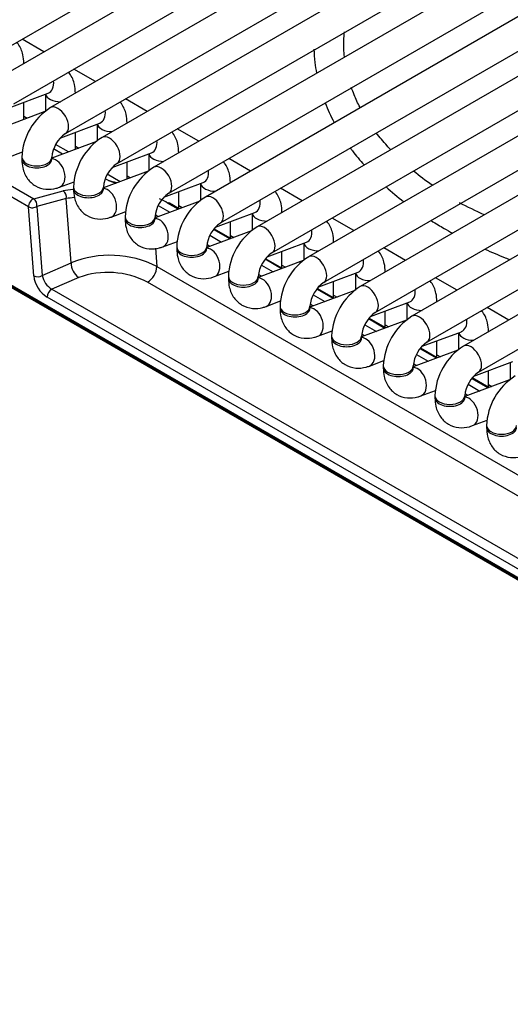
# Model space of a CAD drawing. Header units: millimetres. Extents: x 0 to 200, y 0 to 287.
# Tile 20 of 78: x 156.36 to 158.41, y 85 to 89.12. Entities that reach past the tile are written whole.
import ezdxf

# ---------------------------------------------------------------- set-up
doc = ezdxf.new("R2010")
doc.units = ezdxf.units.MM
doc.layers.add('148.255_BW4C_CTM', color=7, linetype='Continuous')
doc.layers.add('Standard', color=7, linetype='Continuous')

# ---------------------------------------------------------------- blocks, each defined once
blk = doc.blocks.new('SE3')
at = {"layer": '148.255_BW4C_CTM', "color": 7, "linetype": 'Continuous'}
for p, q in [((156.1234, 88.8897), (160.6842, 91.5229)), ((160.8374, 91.5066), (156.2766, 88.8734)), ((156.3391, 88.7652), (160.8999, 91.3984)), ((161.0531, 91.3821), (156.4922, 88.7489)), ((156.5547, 88.6406), (161.1156, 91.2738)), ((161.2687, 91.2576), (156.7079, 88.6244)), ((156.7704, 88.5161), (161.3312, 91.1493)), ((161.4844, 91.1331), (156.9236, 88.4999)), ((156.9861, 88.3916), (161.5469, 91.0248)), ((161.7001, 91.0085), (157.1392, 88.3753)), ((157.2017, 88.2671), (161.7626, 90.9003)), ((161.9157, 90.884), (157.3549, 88.2508)), ((157.4174, 88.1426), (161.9782, 90.7758)), ((162.1314, 90.7595), (157.5706, 88.1263)), ((157.6331, 88.0181), (162.1939, 90.6513)), ((162.3471, 90.635), (157.7862, 88.0018)), ((157.8487, 87.8935), (162.4096, 90.5267)), ((162.5627, 90.5105), (158.0019, 87.8773)), ((158.0644, 87.769), (162.6252, 90.4022)), ((162.7784, 90.386), (158.2176, 87.7528)), ((158.2801, 87.6445), (162.8409, 90.2777)), ((153.5811, 90.0085), (156.4225, 88.368)), ((156.4003, 88.3344), (153.5589, 89.9749)), ((161.5084, 85.0171), (153.4828, 89.6507)), ((153.4833, 89.646), (161.509, 85.0124)), ((153.4884, 89.637), (161.514, 85.0033)), ((156.4651, 88.9823), (156.3745, 89.0346)), ((156.3809, 88.9337), (156.3809, 88.934)), ((156.6808, 88.8578), (156.5901, 88.9101)), ((156.3192, 88.7481), (156.4829, 88.8093)), ((156.4716, 88.805), (156.4716, 88.7342)), ((156.5966, 88.8091), (156.5966, 88.8095)), ((156.3809, 88.6995), (156.3809, 88.7711)), ((156.8965, 88.7333), (156.8058, 88.7856)), ((156.4689, 88.7323), (156.2819, 88.6625)), ((156.3809, 88.7131), (156.3952, 88.7048)), ((156.5348, 88.6235), (156.6986, 88.6847)), ((156.6872, 88.6805), (156.6872, 88.6097)), ((156.8122, 88.6846), (156.8122, 88.685)), ((156.5966, 88.5749), (156.5966, 88.6466)), ((157.1121, 88.6087), (157.0215, 88.6611)), ((156.6846, 88.6078), (156.4976, 88.5379)), ((156.5674, 88.564), (156.5137, 88.595)), ((156.3143, 88.5411), (156.3751, 88.5638)), ((156.543, 88.5549), (156.5053, 88.5767)), ((156.5966, 88.5886), (156.6109, 88.5803)), ((156.7505, 88.499), (156.9143, 88.5602)), ((156.9029, 88.556), (156.9029, 88.4852)), ((157.0279, 88.5601), (157.0279, 88.5604)), ((156.3726, 88.5417), (156.3726, 88.5335)), ((156.4976, 88.5335), (156.4976, 88.5417)), ((156.8122, 88.4504), (156.8122, 88.5221)), ((157.3278, 88.4842), (157.2371, 88.5366)), ((156.9002, 88.4833), (156.7132, 88.4134)), ((156.53, 88.4166), (156.5908, 88.4393)), ((156.7345, 88.4443), (156.721, 88.4522)), ((156.7831, 88.4395), (156.7294, 88.4705)), ((156.7345, 88.4443), (156.7652, 88.4328)), ((156.7667, 88.4334), (156.7345, 88.4443)), ((156.8122, 88.464), (156.8265, 88.4558)), ((156.9662, 88.3745), (157.1299, 88.4357)), ((157.1186, 88.4315), (157.1186, 88.3607)), ((157.2436, 88.4356), (157.2436, 88.4359)), ((156.4225, 88.368), (156.5451, 88.4009)), ((156.5882, 88.4172), (156.5882, 88.409)), ((156.7132, 88.409), (156.7132, 88.4172)), ((157.0279, 88.3275), (157.0279, 88.3976)), ((157.5435, 88.3597), (157.4528, 88.4121)), ((156.5584, 88.3691), (156.4358, 88.3363)), ((156.5789, 88.1013), (156.5584, 88.3691)), ((157.1159, 88.3588), (156.9289, 88.2889)), ((157.0255, 88.325), (156.9814, 88.3505)), ((157.0296, 88.3265), (156.9893, 88.3498)), ((156.4224, 88.046), (156.4003, 88.3344)), ((156.4358, 88.3363), (156.4579, 88.0479)), ((156.7457, 88.2921), (156.8064, 88.3148)), ((156.9417, 88.3408), (156.9912, 88.3122)), ((157.0279, 88.3395), (157.0422, 88.3313)), ((157.1818, 88.25), (157.3456, 88.3112)), ((157.3342, 88.307), (157.3342, 88.2362)), ((157.4592, 88.3111), (157.4592, 88.3114)), ((156.8039, 88.2926), (156.8039, 88.2845)), ((156.9289, 88.2845), (156.9289, 88.2926)), ((156.9423, 88.2939), (156.9298, 88.3012)), ((157.2436, 88.203), (157.2436, 88.2731)), ((157.7591, 88.2352), (157.6685, 88.2875)), ((157.3316, 88.2343), (157.1446, 88.1644)), ((157.2412, 88.2005), (157.173, 88.2399)), ((157.2453, 88.202), (157.1749, 88.2426)), ((156.9613, 88.1676), (157.0221, 88.1903)), ((157.1581, 88.2158), (157.2068, 88.1877)), ((157.2436, 88.215), (157.2579, 88.2067)), ((157.3975, 88.1255), (157.5613, 88.1867)), ((157.6749, 88.1866), (157.6749, 88.1869)), ((156.9306, 88.1617), (156.9364, 88.0857)), ((157.0196, 88.1681), (157.0196, 88.16)), ((157.1446, 88.16), (157.1446, 88.1681)), ((157.158, 88.1694), (157.1454, 88.1767)), ((157.4592, 88.0785), (157.4592, 88.1486)), ((157.5499, 88.1824), (157.5499, 88.1117)), ((157.9748, 88.1107), (157.8841, 88.163)), ((156.4579, 88.0479), (156.5789, 88.1013)), ((157.5472, 88.1098), (157.3603, 88.0399)), ((157.4569, 88.076), (157.3887, 88.1154)), ((157.4609, 88.0775), (157.3906, 88.1181)), ((156.9364, 88.0857), (158.5893, 87.1314)), ((157.177, 88.0431), (157.2378, 88.0658)), ((157.3738, 88.0913), (157.4225, 88.0632)), ((157.4592, 88.0905), (157.4736, 88.0822)), ((157.6132, 88.001), (157.7769, 88.0622)), ((157.8906, 88.062), (157.8906, 88.0624)), ((156.6103, 88.0395), (156.4979, 87.99)), ((158.5489, 87.0663), (156.8968, 88.0201)), ((157.2353, 88.0436), (157.2353, 88.0354)), ((157.3603, 88.0354), (157.3603, 88.0436)), ((157.3737, 88.0449), (157.3611, 88.0522)), ((157.6749, 87.954), (157.6749, 88.024)), ((157.7656, 88.0579), (157.7656, 87.9872)), ((158.1905, 87.9862), (158.0998, 88.0385)), ((156.4979, 87.99), (158.5295, 86.817)), ((157.7629, 87.9853), (157.5759, 87.9154)), ((157.6725, 87.9515), (157.6044, 87.9908)), ((157.6766, 87.953), (157.6062, 87.9936)), ((158.5097, 86.7842), (156.4781, 87.9572)), ((157.3927, 87.9186), (157.4534, 87.9413)), ((157.5895, 87.9668), (157.6382, 87.9386)), ((157.6749, 87.966), (157.6892, 87.9577)), ((157.8288, 87.8765), (157.9926, 87.9377)), ((158.1062, 87.9375), (158.1062, 87.9379)), ((157.4509, 87.9191), (157.4509, 87.9109)), ((157.5759, 87.9109), (157.5759, 87.9191)), ((157.5893, 87.9204), (157.5768, 87.9276)), ((157.8906, 87.8294), (157.8906, 87.8995)), ((157.9812, 87.9334), (157.9812, 87.8626)), ((158.4061, 87.8616), (158.3155, 87.914)), ((157.9786, 87.8607), (157.7916, 87.7909)), ((157.8882, 87.827), (157.82, 87.8663)), ((157.8923, 87.8285), (157.8219, 87.8691)), ((157.6083, 87.794), (157.6691, 87.8168)), ((157.8051, 87.8422), (157.8538, 87.8141)), ((157.8906, 87.8415), (157.9049, 87.8332)), ((158.0445, 87.7519), (158.2083, 87.8131)), ((158.3219, 87.813), (158.3219, 87.8133)), ((157.6666, 87.7946), (157.6666, 87.7864)), ((157.7916, 87.7864), (157.7916, 87.7946)), ((157.805, 87.7959), (157.7924, 87.8031)), ((158.1062, 87.7049), (158.1062, 87.775)), ((158.1969, 87.8089), (158.1969, 87.7381)), ((158.1942, 87.7362), (158.0073, 87.6663)), ((158.1039, 87.7024), (158.0357, 87.7418)), ((158.1079, 87.704), (158.0376, 87.7446)), ((157.824, 87.6695), (157.8848, 87.6922)), ((158.0208, 87.7177), (158.0695, 87.6896)), ((158.1062, 87.7169), (158.1206, 87.7087)), ((157.8823, 87.6701), (157.8823, 87.6619)), ((158.0073, 87.6619), (158.0073, 87.6701)), ((158.0207, 87.6714), (158.0081, 87.6786)), ((158.2602, 87.6274), (158.4239, 87.6886)), ((158.3219, 87.5804), (158.3219, 87.6505)), ((158.4126, 87.6844), (158.4126, 87.6136)), ((158.4099, 87.6117), (158.2229, 87.5418)), ((158.3195, 87.5779), (158.2514, 87.6173)), ((158.3236, 87.5794), (158.2532, 87.6201)), ((158.0397, 87.545), (158.1004, 87.5677)), ((158.2365, 87.5932), (158.2852, 87.5651)), ((158.3219, 87.5924), (158.3362, 87.5842)), ((158.0979, 87.5455), (158.0979, 87.5374)), ((158.2229, 87.5374), (158.2229, 87.5455)), ((158.2363, 87.5468), (158.2238, 87.5541)), ((158.2553, 87.4205), (158.3161, 87.4432)), ((158.3136, 87.421), (158.3136, 87.4129))]:
    blk.add_line(p, q, dxfattribs=at)
for centre, radius, start, end in [((156.6285, 88.5321), 0.2561, 122.1524, 177.8476), ((156.6305, 88.5309), 0.1333, 124.6249, 175.3751), ((156.8442, 88.4075), 0.2561, 122.1524, 177.8476), ((156.8461, 88.4064), 0.1333, 124.6249, 175.3751), ((157.0599, 88.283), 0.2561, 122.1524, 177.8476), ((156.6092, 87.9457), 0.5141, 71.9397, 75.8868), ((156.6582, 87.8089), 0.6027, 96.9173, 100.8186), ((156.5268, 88.3746), 0.0321, 350.2628, 55.1012), ((157.0618, 88.2819), 0.1333, 124.6249, 175.3751), ((156.6457, 87.795), 0.5808, 95.4005, 98.6441), ((157.2755, 88.1585), 0.2561, 122.1524, 177.8476), ((159.4059, 90.712), 2.65, 242.9011, 245.3917), ((157.2775, 88.1574), 0.1333, 124.6249, 175.3751), ((157.4912, 88.034), 0.2561, 122.1524, 177.8476), ((157.4931, 88.0329), 0.1333, 124.6249, 175.3751), ((156.6494, 88.0983), 0.0706, 177.5579, 236.2962), ((156.7403, 87.6951), 0.437, 63.3275, 111.666), ((157.7069, 87.9095), 0.2561, 122.1524, 177.8476), ((156.7315, 87.7036), 0.3571, 62.4116, 109.8366), ((156.8612, 88.0864), 0.0752, 298.2542, 359.4358), ((156.4383, 88.081), 0.0384, 245.5205, 300.5821), ((156.5447, 88.0608), 0.1232, 186.891, 237.2638), ((156.5454, 88.0655), 0.0892, 191.3782, 237.8377), ((156.5162, 87.9566), 0.0381, 118.6913, 178.9987), ((157.7088, 87.9083), 0.1333, 124.6249, 175.3751), ((157.9225, 87.785), 0.2561, 122.1524, 177.8476), ((157.9245, 87.7838), 0.1333, 124.6249, 175.3751), ((158.1382, 87.6604), 0.2561, 122.1524, 177.8476), ((158.1402, 87.6593), 0.1333, 124.6249, 175.3751), ((158.3539, 87.5359), 0.2561, 122.1524, 177.8476), ((158.3558, 87.5348), 0.1333, 124.6249, 175.3751), ((158.5695, 87.4114), 0.2561, 122.1524, 177.8476)]:
    blk.add_arc(centre, radius, start, end, dxfattribs=at)
for centre, major_axis, ratio, start_param, end_param in [((156.461, 88.8678), (0.0219, -0.0585), 0.668835, 0, 1.215633), ((156.5341, 88.8095), (-0.0625, 0), 0.57735, 0.1188, 1.579828), ((156.5235, 88.6948), (-0.0313, 0.0541), 0.57735, 3.149658, 6.283185), ((156.6767, 88.7433), (0.0219, -0.0585), 0.668835, 0, 1.215633), ((156.7497, 88.685), (-0.0625, 0), 0.57735, 0.1188, 1.579828), ((156.7391, 88.5702), (-0.0313, 0.0541), 0.57735, 3.149658, 6.283185), ((156.8924, 88.6188), (0.0219, -0.0585), 0.668835, 0, 1.215633), ((156.9654, 88.5604), (-0.0625, 0), 0.57735, 0.1188, 1.579828), ((156.4351, 88.5417), (-0.0625, 0), 0.57735, 0, 3.133528), ((156.4351, 88.5335), (-0.0625, 0), 0.57735, 0, 3.141593), ((156.5081, 88.4752), (0.0219, -0.0585), 0.668835, 0.000445, 2.870725), ((156.9548, 88.4457), (-0.0313, 0.0541), 0.57735, 3.149658, 6.283185), ((157.108, 88.4943), (0.0219, -0.0585), 0.668835, 0, 1.215633), ((157.1811, 88.4359), (-0.0625, 0), 0.57735, 0.1188, 1.579828), ((156.6507, 88.4172), (-0.0625, 0), 0.57735, 0, 3.133528), ((156.6507, 88.409), (-0.0625, 0), 0.57735, 0, 3.141593), ((156.7238, 88.3506), (0.0219, -0.0585), 0.668835, 0.000445, 2.870725), ((156.4179, 88.3457), (-0.0125, -0.0217), 0.57735, 3.665191, 5.550147), ((156.4179, 88.3457), (-0.0065, 0.0241), 0.707107, 4.134057, 5.667706), ((156.7387, 88.2882), (0.3335, -0.0554), 0.407149, 0.826126, 0.960996), ((156.9768, 88.3282), (-0.0125, -0.0217), 0.57735, 3.141593, 3.665191), ((157.1705, 88.3212), (-0.0313, 0.0541), 0.57735, 3.149658, 6.283185), ((157.3237, 88.3697), (0.0219, -0.0585), 0.668835, 0, 1.215633), ((156.4179, 88.3457), (-0.0249, -0.0019), 0.586002, 0.739935, 2.322208), ((157.3967, 88.3114), (-0.0625, 0), 0.57735, 0.1188, 1.579828), ((156.8664, 88.2926), (-0.0625, 0), 0.57735, 0, 3.133528), ((156.8664, 88.2845), (-0.0625, 0), 0.57735, 0, 3.141593), ((156.9395, 88.2261), (0.0219, -0.0585), 0.668835, 0.000445, 2.870725), ((157.3861, 88.1967), (-0.0313, 0.0541), 0.57735, 3.149658, 6.283185), ((157.5394, 88.2452), (0.0219, -0.0585), 0.668835, 0, 1.215633), ((157.0821, 88.1681), (-0.0625, 0), 0.57735, 0, 3.133528), ((157.0821, 88.16), (-0.0625, 0), 0.57735, 0, 3.141593), ((157.1551, 88.1016), (0.0219, -0.0585), 0.668835, 0.000445, 2.870725), ((157.6124, 88.1869), (-0.0625, 0), 0.57735, 0.1188, 1.579828), ((157.6018, 88.0722), (-0.0313, 0.0541), 0.57735, 3.149658, 6.283185), ((157.755, 88.1207), (0.0219, -0.0585), 0.668835, 0, 1.215633), ((157.2978, 88.0436), (-0.0625, 0), 0.57735, 0, 3.133528), ((157.2978, 88.0354), (-0.0625, 0), 0.57735, 0, 3.141593), ((157.3708, 87.9771), (0.0219, -0.0585), 0.668835, 0.000445, 2.869209), ((157.8281, 88.0624), (-0.0625, 0), 0.57735, 0.1188, 1.579828), ((157.8175, 87.9477), (-0.0313, 0.0541), 0.57735, 3.149658, 6.283185), ((157.9707, 87.9962), (0.0219, -0.0585), 0.668835, 0, 1.215633), ((157.5134, 87.9191), (-0.0625, 0), 0.57735, 0, 3.133528), ((157.5134, 87.9109), (-0.0625, 0), 0.57735, 0, 3.141593), ((157.5865, 87.8526), (0.0219, -0.0585), 0.668835, 0.000445, 2.870725), ((158.0437, 87.9379), (-0.0625, 0), 0.57735, 0.1188, 1.579828), ((158.0331, 87.8232), (-0.0313, 0.0541), 0.57735, 3.149658, 6.283185), ((158.1864, 87.8717), (0.0219, -0.0585), 0.668835, 0, 1.215633), ((157.7291, 87.7946), (-0.0625, 0), 0.57735, 0, 3.133528), ((157.7291, 87.7864), (-0.0625, 0), 0.57735, 0, 3.141593), ((157.8021, 87.7281), (0.0219, -0.0585), 0.668835, 0.000445, 2.870725), ((158.2594, 87.8133), (-0.0625, 0), 0.57735, 0.1188, 1.579828), ((158.2488, 87.6986), (-0.0313, 0.0541), 0.57735, 3.149658, 6.283185), ((157.9448, 87.6701), (-0.0625, 0), 0.57735, 0, 3.133528), ((157.9448, 87.6619), (-0.0625, 0), 0.57735, 0, 3.141593), ((158.0178, 87.6036), (0.0219, -0.0585), 0.668835, 0.000445, 2.870725), ((158.1604, 87.5455), (-0.0625, 0), 0.57735, 0, 3.133528), ((158.1604, 87.5374), (-0.0625, 0), 0.57735, 0, 3.141593), ((158.2335, 87.479), (0.0219, -0.0585), 0.668835, 0.000445, 2.870725), ((158.3761, 87.421), (-0.0625, 0), 0.57735, 0, 3.133528), ((158.3761, 87.4129), (-0.0625, 0), 0.57735, 0, 3.141593)]:
    blk.add_ellipse(centre, major_axis=major_axis, ratio=ratio, start_param=start_param, end_param=end_param, dxfattribs=at)
for points, knots in [([(157.72, 88.9614), (157.7178, 88.9835), (157.7166, 89.0185), (157.7188, 89.0534), (157.7201, 89.0661)], [0.13939775, 0.13939775, 0.13939775, 0.13939775, 0.15344719, 0.16153247, 0.16153247, 0.16153247, 0.16153247]), ([(156.3809, 88.934), (156.3803, 88.9474), (156.3783, 88.9746), (156.3655, 89.0044), (156.3535, 89.0197), (156.3518, 89.0218)], [0, 0, 0, 0, 0.1522141, 0.3645551, 0.3998092, 0.3998092, 0.3998092, 0.3998092]), ([(157.5928, 88.9927), (157.5933, 88.9744), (157.5958, 88.9413), (157.6008, 88.9084), (157.6035, 88.8938)], [0.6341518, 0.6341518, 0.6341518, 0.6341518, 0.65768876, 0.67666989, 0.67666989, 0.67666989, 0.67666989]), ([(156.5966, 88.8095), (156.5959, 88.8229), (156.594, 88.8501), (156.5812, 88.8799), (156.5692, 88.8952), (156.5674, 88.8973)], [0, 0, 0, 0, 0.1522141, 0.3645551, 0.3998092, 0.3998092, 0.3998092, 0.3998092]), ([(157.7852, 88.7497), (157.776, 88.7673), (157.763, 88.7951), (157.7524, 88.823), (157.7488, 88.8332)], [0.09431241, 0.09431241, 0.09431241, 0.09431241, 0.10568465, 0.11221342, 0.11221342, 0.11221342, 0.11221342]), ([(156.8122, 88.685), (156.8116, 88.6984), (156.8097, 88.7256), (156.7968, 88.7554), (156.7849, 88.7707), (156.7831, 88.7728)], [0, 0, 0, 0, 0.1522141, 0.3645551, 0.3998092, 0.3998092, 0.3998092, 0.3998092]), ([(157.639, 88.7697), (157.6498, 88.7418), (157.6626, 88.7139), (157.6773, 88.6865), (157.6774, 88.6861)], [0.73096639, 0.73096639, 0.73096639, 0.73096639, 0.76806779, 0.76854258, 0.76854258, 0.76854258, 0.76854258]), ([(157.0279, 88.5604), (157.0273, 88.5738), (157.0253, 88.6011), (157.0125, 88.6309), (157.0005, 88.6462), (156.9988, 88.6483)], [0, 0, 0, 0, 0.1522141, 0.3645551, 0.3998092, 0.3998092, 0.3998092, 0.3998092]), ([(157.9129, 88.5735), (157.9079, 88.5788), (157.8866, 88.602), (157.867, 88.6257), (157.8529, 88.6442)], [0.05521693, 0.05521693, 0.05521693, 0.05521693, 0.05886662, 0.07121239, 0.07121239, 0.07121239, 0.07121239]), ([(157.7443, 88.5806), (157.7473, 88.5765), (157.7654, 88.5524), (157.7849, 88.5288), (157.802, 88.5096)], [0.81781541, 0.81781541, 0.81781541, 0.81781541, 0.82377854, 0.85247851, 0.85247851, 0.85247851, 0.85247851]), ([(156.3726, 88.5335), (156.3732, 88.5201), (156.3752, 88.4929), (156.3929, 88.4516), (156.4281, 88.4192), (156.4717, 88.4054), (156.5077, 88.4091), (156.525, 88.4149), (156.53, 88.4166)], [0, 0, 0, 0, 0.152214, 0.364555, 0.554293, 0.752815, 0.939263, 1, 1, 1, 1]), ([(157.2436, 88.4359), (157.2429, 88.4493), (157.241, 88.4765), (157.2282, 88.5063), (157.2162, 88.5216), (157.2144, 88.5238)], [0, 0, 0, 0, 0.1522141, 0.3645551, 0.3998092, 0.3998092, 0.3998092, 0.3998092]), ([(156.5882, 88.409), (156.5889, 88.3956), (156.5908, 88.3684), (156.6086, 88.327), (156.6438, 88.2947), (156.6874, 88.2809), (156.7234, 88.2846), (156.7407, 88.2904), (156.7457, 88.2921)], [0, 0, 0, 0, 0.152214, 0.364555, 0.554293, 0.752815, 0.939263, 1, 1, 1, 1]), ([(157.4592, 88.3114), (157.4586, 88.3248), (157.4567, 88.352), (157.4438, 88.3818), (157.4319, 88.3971), (157.4301, 88.3992)], [0, 0, 0, 0, 0.1522141, 0.3645551, 0.3998092, 0.3998092, 0.3998092, 0.3998092]), ([(156.8039, 88.2845), (156.8045, 88.2711), (156.8065, 88.2439), (156.8243, 88.2025), (156.8594, 88.1702), (156.9031, 88.1564), (156.9391, 88.1601), (156.9564, 88.1659), (156.9613, 88.1676)], [0, 0, 0, 0, 0.152214, 0.364555, 0.554293, 0.752815, 0.939263, 1, 1, 1, 1]), ([(157.6749, 88.1869), (157.6743, 88.2003), (157.6723, 88.2275), (157.6595, 88.2573), (157.6475, 88.2726), (157.6458, 88.2747)], [0, 0, 0, 0, 0.1522141, 0.3645551, 0.3998092, 0.3998092, 0.3998092, 0.3998092]), ([(158.0821, 88.2773), (158.092, 88.271), (158.1097, 88.2601), (158.1273, 88.2499), (158.1362, 88.2446)], [0.97923102, 0.97923102, 0.97923102, 0.97923102, 0.9909395, 1, 1, 1, 1]), ([(157.0196, 88.16), (157.0202, 88.1466), (157.0222, 88.1193), (157.0399, 88.078), (157.0751, 88.0457), (157.1187, 88.0319), (157.1547, 88.0355), (157.172, 88.0413), (157.177, 88.0431)], [0, 0, 0, 0, 0.152214, 0.364555, 0.554293, 0.752815, 0.939263, 1, 1, 1, 1]), ([(157.8906, 88.0624), (157.8899, 88.0758), (157.888, 88.103), (157.8752, 88.1328), (157.8632, 88.1481), (157.8614, 88.1502)], [0, 0, 0, 0, 0.1522141, 0.3645551, 0.3998092, 0.3998092, 0.3998092, 0.3998092]), ([(158.307, 88.1577), (158.3346, 88.1453), (158.3698, 88.1305), (158.4055, 88.1166), (158.4123, 88.114)], [0.03426562, 0.03426562, 0.03426562, 0.03426562, 0.04987191, 0.05352956, 0.05352956, 0.05352956, 0.05352956]), ([(157.2353, 88.0354), (157.2359, 88.022), (157.2378, 87.9948), (157.2556, 87.9535), (157.2908, 87.9212), (157.3344, 87.9074), (157.3704, 87.911), (157.3877, 87.9168), (157.3927, 87.9186)], [0, 0, 0, 0, 0.152214, 0.364555, 0.554293, 0.752815, 0.939263, 1, 1, 1, 1]), ([(158.1062, 87.9379), (158.1056, 87.9513), (158.1037, 87.9785), (158.0909, 88.0083), (158.0789, 88.0236), (158.0771, 88.0257)], [0, 0, 0, 0, 0.1522141, 0.3645551, 0.3998092, 0.3998092, 0.3998092, 0.3998092]), ([(157.4509, 87.9109), (157.4515, 87.8975), (157.4535, 87.8703), (157.4713, 87.829), (157.5064, 87.7966), (157.5501, 87.7828), (157.5861, 87.7865), (157.6034, 87.7923), (157.6083, 87.794)], [0, 0, 0, 0, 0.152214, 0.364555, 0.554293, 0.752815, 0.939263, 1, 1, 1, 1]), ([(158.3219, 87.8133), (158.3213, 87.8267), (158.3193, 87.854), (158.3065, 87.8838), (158.2945, 87.8991), (158.2928, 87.9012)], [0, 0, 0, 0, 0.1522141, 0.3645551, 0.3998092, 0.3998092, 0.3998092, 0.3998092]), ([(157.6666, 87.7864), (157.6672, 87.773), (157.6692, 87.7458), (157.6869, 87.7045), (157.7221, 87.6721), (157.7657, 87.6583), (157.8017, 87.662), (157.819, 87.6678), (157.824, 87.6695)], [0, 0, 0, 0, 0.152214, 0.364555, 0.554293, 0.752815, 0.939263, 1, 1, 1, 1]), ([(157.8823, 87.6619), (157.8829, 87.6485), (157.8848, 87.6213), (157.9026, 87.58), (157.9378, 87.5476), (157.9814, 87.5338), (158.0174, 87.5375), (158.0347, 87.5433), (158.0397, 87.545)], [0, 0, 0, 0, 0.152214, 0.364555, 0.554293, 0.752815, 0.939263, 1, 1, 1, 1]), ([(158.0979, 87.5374), (158.0986, 87.524), (158.1005, 87.4968), (158.1183, 87.4554), (158.1534, 87.4231), (158.1971, 87.4093), (158.2331, 87.413), (158.2504, 87.4188), (158.2553, 87.4205)], [0, 0, 0, 0, 0.152214, 0.364555, 0.554293, 0.752815, 0.939263, 1, 1, 1, 1]), ([(158.3136, 87.4129), (158.3142, 87.3995), (158.3162, 87.3722), (158.3339, 87.3309), (158.3691, 87.2986), (158.4127, 87.2848), (158.4487, 87.2885), (158.466, 87.2942), (158.471, 87.296)], [0, 0, 0, 0, 0.152214, 0.364555, 0.554293, 0.752815, 0.939263, 1, 1, 1, 1])]:
    blk.add_open_spline(points, degree=3, knots=knots, dxfattribs=at)
for points in [[(158.0864, 88.4245), (158.0594, 88.4435), (158.0332, 88.4636), (158.0086, 88.484)], [(157.8937, 88.4179), (157.9173, 88.3969), (157.9421, 88.3763), (157.9685, 88.3561)], [(158.1362, 88.2446), (158.1489, 88.2376), (158.1607, 88.231), (158.1723, 88.2246)]]:
    blk.add_open_spline(points, degree=3, dxfattribs=at)

msp = doc.modelspace()

# ---------------------------------------------------------------- block references
at = {"layer": 'Standard'}
msp.add_blockref('SE3', (0, 0), dxfattribs=at)

doc.saveas('drawing.dxf')
